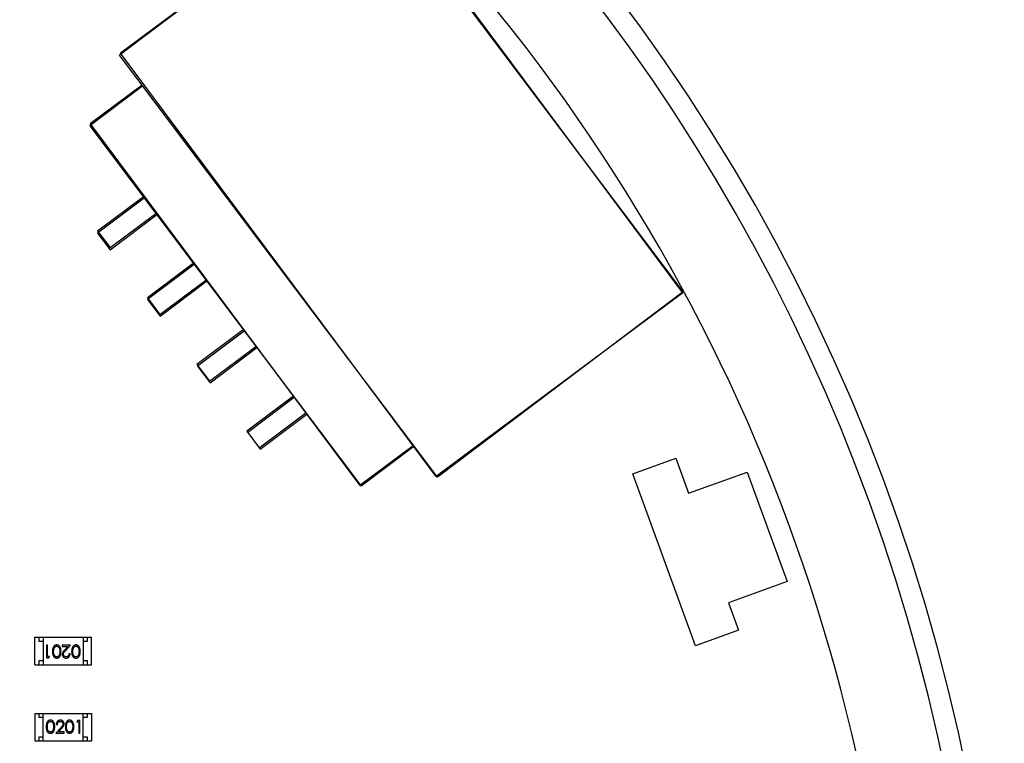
# Model space of a CAD drawing. Header units: millimetres. Extents: x -117 to 182, y -33 to 89.
# Tile 133 of 135: x 155.05 to 166.89, y 38.56 to 47.26. Entities that reach past the tile are written whole.
import ezdxf

# ---------------------------------------------------------------- set-up
doc = ezdxf.new("R2010")
doc.units = ezdxf.units.MM
doc.header["$LTSCALE"] = 1.21
doc.header["$MEASUREMENT"] = 0
doc.layers.get('0').update_dxf_attribs({"linetype": 'CONTINUOUS'})

msp = doc.modelspace()

# ---------------------------------------------------------------- linework, layer by layer
at = {"color": 7, "linetype": 'Continuous'}
for p, q in [((159.203, 49.059), (156.248, 46.833)), ((159.226, 49.068), (156.259, 46.857)), ((163.024, 43.988), (159.203, 49.059)), ((163.021, 43.977), (159.226, 49.068)), ((160.069, 41.761), (156.248, 46.833)), ((160.054, 41.766), (156.259, 46.857)), ((156.527, 46.463), (155.888, 45.981)), ((156.519, 46.473), (155.895, 46.008)), ((155.888, 45.981), (159.152, 41.65)), ((155.895, 46.008), (159.136, 41.659)), ((156.531, 45.127), (155.983, 44.718)), ((156.542, 45.113), (155.983, 44.692)), ((156.132, 44.518), (156.682, 44.927)), ((156.133, 44.492), (156.692, 44.914)), ((155.983, 44.718), (156.132, 44.518)), ((155.983, 44.692), (156.133, 44.492)), ((157.133, 44.328), (156.581, 43.916)), ((157.144, 44.315), (156.584, 43.893)), ((156.73, 43.716), (157.284, 44.129)), ((156.735, 43.694), (157.294, 44.115)), ((163.021, 43.977), (160.054, 41.766)), ((163.024, 43.988), (160.069, 41.761)), ((156.581, 43.916), (156.73, 43.716)), ((156.584, 43.893), (156.735, 43.694)), ((157.735, 43.53), (157.178, 43.115)), ((157.745, 43.516), (157.186, 43.095)), ((157.328, 42.914), (157.885, 43.33)), ((157.337, 42.895), (157.896, 43.316)), ((157.178, 43.115), (157.328, 42.914)), ((157.186, 43.095), (157.337, 42.895)), ((158.337, 42.731), (157.776, 42.313)), ((158.347, 42.717), (157.788, 42.296)), ((157.925, 42.112), (158.486, 42.531)), ((157.939, 42.096), (158.497, 42.517)), ((157.776, 42.313), (157.925, 42.112)), ((157.788, 42.296), (157.939, 42.096)), ((159.777, 42.137), (159.136, 41.659)), ((159.785, 42.127), (159.152, 41.65)), ((162.418, 41.8), (162.935, 41.988)), ((162.935, 41.988), (163.089, 41.565)), ((163.171, 39.732), (162.418, 41.8)), ((163.089, 41.565), (163.794, 41.821)), ((163.794, 41.821), (164.273, 40.506)), ((164.273, 40.506), (163.568, 40.249)), ((163.568, 40.249), (163.688, 39.92)), ((163.688, 39.92), (163.171, 39.732)), ((155.229, 39.504), (155.229, 39.834)), ((155.229, 39.834), (155.909, 39.834)), ((155.279, 39.784), (155.279, 39.834)), ((155.329, 39.784), (155.279, 39.784)), ((155.329, 39.834), (155.329, 39.504)), ((155.809, 39.834), (155.809, 39.504)), ((155.859, 39.784), (155.809, 39.784)), ((155.859, 39.834), (155.859, 39.784)), ((155.909, 39.504), (155.909, 39.834)), ((155.367, 39.738), (155.367, 39.588)), ((155.381, 39.738), (155.367, 39.738)), ((155.381, 39.604), (155.381, 39.738)), ((155.454, 39.663), (155.46, 39.701)), ((155.556, 39.738), (155.556, 39.723)), ((155.658, 39.738), (155.556, 39.738)), ((155.556, 39.723), (155.626, 39.723)), ((155.626, 39.723), (155.588, 39.683)), ((155.6, 39.676), (155.658, 39.738)), ((155.685, 39.663), (155.69, 39.701)), ((155.279, 39.504), (155.279, 39.554)), ((155.279, 39.554), (155.329, 39.554)), ((155.367, 39.588), (155.395, 39.588)), ((155.404, 39.604), (155.381, 39.604)), ((155.395, 39.588), (155.404, 39.604)), ((155.652, 39.634), (155.639, 39.634)), ((155.809, 39.554), (155.859, 39.554)), ((155.859, 39.554), (155.859, 39.504)), ((155.229, 39.504), (155.909, 39.504)), ((155.229, 38.919), (155.229, 38.589)), ((155.229, 38.919), (155.909, 38.919)), ((155.279, 38.869), (155.279, 38.919)), ((155.329, 38.869), (155.279, 38.869)), ((155.329, 38.589), (155.329, 38.919)), ((155.743, 38.834), (155.734, 38.819)), ((155.771, 38.834), (155.743, 38.834)), ((155.771, 38.684), (155.771, 38.834)), ((155.809, 38.589), (155.809, 38.919)), ((155.859, 38.869), (155.809, 38.869)), ((155.859, 38.919), (155.859, 38.869)), ((155.909, 38.919), (155.909, 38.589)), ((155.454, 38.759), (155.448, 38.722)), ((155.539, 38.746), (155.48, 38.684)), ((155.486, 38.788), (155.5, 38.788)), ((155.513, 38.7), (155.55, 38.74)), ((155.684, 38.759), (155.679, 38.722)), ((155.734, 38.819), (155.757, 38.819)), ((155.757, 38.819), (155.757, 38.684)), ((155.279, 38.589), (155.279, 38.639)), ((155.279, 38.639), (155.329, 38.639)), ((155.48, 38.684), (155.582, 38.684)), ((155.582, 38.7), (155.513, 38.7)), ((155.582, 38.684), (155.582, 38.7)), ((155.757, 38.684), (155.771, 38.684)), ((155.809, 38.639), (155.859, 38.639)), ((155.859, 38.639), (155.859, 38.589)), ((155.229, 38.589), (155.909, 38.589))]:
    msp.add_line(p, q, dxfattribs=at)
for radius, start, end in [(23, 284.0554, 256.5021), (22.75, 11.3677, 165.3524), (21.75, 11.8979, 56.1761)]:
    msp.add_arc((143.885, 33.674), radius, start, end, dxfattribs=at)
for points, knots in [([(155.492, 39.742), (155.491, 39.742), (155.489, 39.742), (155.485, 39.742), (155.482, 39.741), (155.478, 39.74), (155.475, 39.739), (155.472, 39.737), (155.469, 39.736), (155.466, 39.734), (155.463, 39.731), (155.46, 39.729), (155.458, 39.726), (155.455, 39.723), (155.453, 39.72), (155.451, 39.716), (155.449, 39.712), (155.447, 39.708), (155.446, 39.704), (155.444, 39.699), (155.443, 39.694), (155.442, 39.689), (155.441, 39.683), (155.441, 39.677), (155.441, 39.67), (155.44, 39.666), (155.44, 39.663)], [0, 0, 0, 0, 0.033824, 0.067298, 0.10028, 0.133019, 0.165736, 0.198792, 0.232372, 0.266409, 0.301016, 0.336196, 0.371972, 0.408574, 0.446394, 0.485225, 0.525372, 0.567224, 0.611081, 0.65775, 0.70702, 0.759235, 0.814484, 0.873227, 0.934937, 1, 1, 1, 1]), ([(155.44, 39.663), (155.44, 39.661), (155.441, 39.657), (155.441, 39.65), (155.441, 39.644), (155.442, 39.638), (155.443, 39.632), (155.444, 39.627), (155.446, 39.623), (155.447, 39.618), (155.449, 39.614), (155.451, 39.61), (155.453, 39.607), (155.455, 39.603), (155.458, 39.6), (155.46, 39.598), (155.463, 39.595), (155.466, 39.593), (155.469, 39.591), (155.472, 39.589), (155.475, 39.588), (155.478, 39.587), (155.482, 39.586), (155.485, 39.585), (155.489, 39.585), (155.491, 39.584), (155.492, 39.584)], [0, 0, 0, 0, 0.065278, 0.127205, 0.186168, 0.241675, 0.294115, 0.343609, 0.390387, 0.434463, 0.476646, 0.517002, 0.555936, 0.593716, 0.630057, 0.665601, 0.700745, 0.734917, 0.768681, 0.802087, 0.834849, 0.867433, 0.900138, 0.932806, 0.966212, 1, 1, 1, 1]), ([(155.492, 39.6), (155.49, 39.6), (155.487, 39.6), (155.482, 39.601), (155.477, 39.604), (155.474, 39.606), (155.471, 39.608), (155.469, 39.61), (155.467, 39.612), (155.465, 39.615), (155.463, 39.618), (155.462, 39.62), (155.46, 39.624), (155.459, 39.627), (155.458, 39.631), (155.457, 39.635), (155.456, 39.639), (155.455, 39.643), (155.455, 39.648), (155.454, 39.653), (155.454, 39.658), (155.454, 39.662), (155.454, 39.663)], [0, 0, 0, 0, 0.059689, 0.119507, 0.181075, 0.246162, 0.279894, 0.314468, 0.350403, 0.387474, 0.426147, 0.466624, 0.508745, 0.553328, 0.600058, 0.649177, 0.700552, 0.754894, 0.811825, 0.871514, 0.934319, 1, 1, 1, 1]), ([(155.46, 39.701), (155.46, 39.702), (155.461, 39.704), (155.462, 39.707), (155.464, 39.71), (155.465, 39.712), (155.467, 39.715), (155.469, 39.717), (155.471, 39.719), (155.474, 39.721), (155.477, 39.723), (155.482, 39.725), (155.487, 39.727), (155.49, 39.727), (155.492, 39.727)], [0, 0, 0, 0, 0.075949, 0.148549, 0.218996, 0.286119, 0.351826, 0.416074, 0.478265, 0.540325, 0.660405, 0.774606, 0.887187, 1, 1, 1, 1]), ([(155.542, 39.663), (155.542, 39.666), (155.542, 39.67), (155.542, 39.677), (155.542, 39.684), (155.541, 39.689), (155.54, 39.695), (155.539, 39.7), (155.538, 39.705), (155.536, 39.709), (155.534, 39.713), (155.532, 39.717), (155.53, 39.72), (155.528, 39.724), (155.526, 39.727), (155.524, 39.729), (155.521, 39.732), (155.518, 39.734), (155.515, 39.736), (155.512, 39.738), (155.509, 39.739), (155.506, 39.74), (155.503, 39.741), (155.499, 39.742), (155.496, 39.742), (155.493, 39.742), (155.492, 39.742)], [0, 0, 0, 0, 0.068113, 0.132564, 0.193427, 0.250218, 0.303569, 0.353576, 0.400235, 0.443586, 0.484619, 0.524292, 0.56238, 0.599049, 0.63494, 0.669782, 0.704009, 0.737842, 0.771098, 0.803896, 0.836415, 0.868639, 0.900715, 0.933378, 0.966213, 1, 1, 1, 1]), ([(155.492, 39.727), (155.493, 39.727), (155.497, 39.727), (155.502, 39.725), (155.506, 39.723), (155.51, 39.721), (155.513, 39.718), (155.515, 39.717), (155.517, 39.714), (155.519, 39.712), (155.52, 39.71), (155.522, 39.707), (155.523, 39.704), (155.524, 39.701), (155.525, 39.697), (155.526, 39.694), (155.527, 39.69), (155.528, 39.685), (155.528, 39.68), (155.529, 39.675), (155.529, 39.669), (155.529, 39.665), (155.529, 39.663)], [0, 0, 0, 0, 0.060034, 0.120278, 0.182348, 0.247919, 0.281641, 0.315701, 0.350322, 0.385703, 0.421819, 0.459196, 0.497866, 0.538301, 0.58121, 0.628183, 0.679403, 0.734699, 0.794074, 0.858416, 0.927049, 1, 1, 1, 1]), ([(155.529, 39.663), (155.529, 39.661), (155.529, 39.657), (155.529, 39.652), (155.528, 39.646), (155.528, 39.642), (155.527, 39.637), (155.526, 39.633), (155.525, 39.629), (155.524, 39.626), (155.523, 39.623), (155.522, 39.62), (155.52, 39.617), (155.519, 39.614), (155.517, 39.612), (155.515, 39.61), (155.513, 39.608), (155.51, 39.606), (155.506, 39.603), (155.502, 39.601), (155.497, 39.6), (155.493, 39.6), (155.492, 39.6)], [0, 0, 0, 0, 0.073302, 0.142286, 0.206253, 0.266017, 0.321612, 0.372532, 0.419497, 0.462398, 0.502825, 0.541489, 0.579034, 0.615143, 0.650298, 0.684912, 0.718701, 0.752189, 0.817245, 0.879117, 0.939613, 1, 1, 1, 1]), ([(155.492, 39.584), (155.493, 39.584), (155.496, 39.585), (155.499, 39.585), (155.503, 39.586), (155.506, 39.587), (155.509, 39.588), (155.512, 39.589), (155.515, 39.591), (155.518, 39.593), (155.521, 39.595), (155.524, 39.597), (155.526, 39.6), (155.528, 39.603), (155.531, 39.606), (155.533, 39.61), (155.534, 39.614), (155.536, 39.617), (155.538, 39.622), (155.539, 39.627), (155.54, 39.632), (155.541, 39.637), (155.542, 39.643), (155.542, 39.65), (155.542, 39.656), (155.542, 39.661), (155.542, 39.663)], [0, 0, 0, 0, 0.033742, 0.066533, 0.099153, 0.13154, 0.164087, 0.196563, 0.229707, 0.263315, 0.297504, 0.331686, 0.366482, 0.4021, 0.438958, 0.476748, 0.515985, 0.556589, 0.599519, 0.645765, 0.695487, 0.748721, 0.805687, 0.866754, 0.931405, 1, 1, 1, 1]), ([(155.588, 39.683), (155.587, 39.681), (155.584, 39.678), (155.58, 39.674), (155.576, 39.67), (155.573, 39.666), (155.57, 39.662), (155.568, 39.659), (155.566, 39.656), (155.563, 39.652), (155.561, 39.647), (155.559, 39.641), (155.558, 39.635), (155.558, 39.631), (155.558, 39.629)], [0, 0, 0, 0, 0.09953, 0.192079, 0.277712, 0.357454, 0.429648, 0.495771, 0.555538, 0.608657, 0.707578, 0.804328, 0.901298, 1, 1, 1, 1]), ([(155.571, 39.63), (155.571, 39.632), (155.571, 39.635), (155.572, 39.64), (155.574, 39.645), (155.576, 39.648), (155.578, 39.651), (155.58, 39.654), (155.582, 39.657), (155.585, 39.66), (155.588, 39.664), (155.592, 39.668), (155.595, 39.672), (155.598, 39.675), (155.6, 39.676)], [0, 0, 0, 0, 0.088014, 0.174976, 0.2638, 0.355443, 0.406413, 0.465519, 0.533076, 0.609353, 0.693899, 0.787171, 0.889197, 1, 1, 1, 1]), ([(155.723, 39.742), (155.722, 39.742), (155.719, 39.742), (155.716, 39.742), (155.712, 39.741), (155.709, 39.74), (155.706, 39.739), (155.703, 39.737), (155.7, 39.736), (155.697, 39.734), (155.694, 39.731), (155.691, 39.729), (155.688, 39.726), (155.686, 39.723), (155.684, 39.72), (155.682, 39.716), (155.68, 39.712), (155.678, 39.708), (155.676, 39.704), (155.675, 39.699), (155.674, 39.694), (155.673, 39.689), (155.672, 39.683), (155.672, 39.677), (155.671, 39.67), (155.671, 39.666), (155.671, 39.663)], [0, 0, 0, 0, 0.033824, 0.067298, 0.10028, 0.133019, 0.165736, 0.198792, 0.232372, 0.266409, 0.301016, 0.336196, 0.371972, 0.408574, 0.446394, 0.485225, 0.525372, 0.567224, 0.611081, 0.65775, 0.70702, 0.759235, 0.814484, 0.873227, 0.934937, 1, 1, 1, 1]), ([(155.671, 39.663), (155.671, 39.661), (155.671, 39.657), (155.672, 39.65), (155.672, 39.644), (155.673, 39.638), (155.674, 39.632), (155.675, 39.627), (155.676, 39.623), (155.678, 39.618), (155.68, 39.614), (155.682, 39.61), (155.684, 39.607), (155.686, 39.603), (155.689, 39.6), (155.691, 39.598), (155.694, 39.595), (155.697, 39.593), (155.7, 39.591), (155.703, 39.589), (155.706, 39.588), (155.709, 39.587), (155.712, 39.586), (155.716, 39.585), (155.719, 39.585), (155.722, 39.584), (155.723, 39.584)], [0, 0, 0, 0, 0.065278, 0.127205, 0.186168, 0.241675, 0.294115, 0.343609, 0.390387, 0.434463, 0.476646, 0.517002, 0.555936, 0.593716, 0.630057, 0.665601, 0.700745, 0.734917, 0.768681, 0.802087, 0.834849, 0.867433, 0.900138, 0.932806, 0.966212, 1, 1, 1, 1]), ([(155.723, 39.6), (155.721, 39.6), (155.718, 39.6), (155.713, 39.601), (155.708, 39.604), (155.704, 39.606), (155.701, 39.608), (155.699, 39.61), (155.697, 39.612), (155.696, 39.615), (155.694, 39.618), (155.692, 39.62), (155.691, 39.624), (155.69, 39.627), (155.689, 39.631), (155.687, 39.635), (155.687, 39.639), (155.686, 39.643), (155.685, 39.648), (155.685, 39.653), (155.685, 39.658), (155.685, 39.662), (155.685, 39.663)], [0, 0, 0, 0, 0.059689, 0.119507, 0.181075, 0.246162, 0.279894, 0.314468, 0.350403, 0.387474, 0.426147, 0.466624, 0.508745, 0.553328, 0.600058, 0.649177, 0.700552, 0.754894, 0.811825, 0.871514, 0.934319, 1, 1, 1, 1]), ([(155.69, 39.701), (155.691, 39.702), (155.692, 39.704), (155.693, 39.707), (155.694, 39.71), (155.696, 39.712), (155.698, 39.715), (155.7, 39.717), (155.702, 39.719), (155.704, 39.721), (155.708, 39.723), (155.713, 39.725), (155.718, 39.727), (155.721, 39.727), (155.723, 39.727)], [0, 0, 0, 0, 0.075949, 0.148549, 0.218996, 0.286119, 0.351826, 0.416074, 0.478265, 0.540325, 0.660405, 0.774606, 0.887187, 1, 1, 1, 1]), ([(155.773, 39.663), (155.773, 39.666), (155.773, 39.67), (155.773, 39.677), (155.772, 39.684), (155.772, 39.689), (155.771, 39.695), (155.77, 39.7), (155.768, 39.705), (155.767, 39.709), (155.765, 39.713), (155.763, 39.717), (155.761, 39.72), (155.759, 39.724), (155.757, 39.727), (155.754, 39.729), (155.752, 39.732), (155.749, 39.734), (155.746, 39.736), (155.743, 39.738), (155.74, 39.739), (155.737, 39.74), (155.733, 39.741), (155.73, 39.742), (155.727, 39.742), (155.724, 39.742), (155.723, 39.742)], [0, 0, 0, 0, 0.068113, 0.132564, 0.193427, 0.250218, 0.303569, 0.353576, 0.400235, 0.443586, 0.484619, 0.524292, 0.56238, 0.599049, 0.63494, 0.669782, 0.704009, 0.737842, 0.771098, 0.803896, 0.836415, 0.868639, 0.900715, 0.933378, 0.966213, 1, 1, 1, 1]), ([(155.723, 39.727), (155.724, 39.727), (155.728, 39.727), (155.732, 39.725), (155.737, 39.723), (155.741, 39.721), (155.744, 39.718), (155.746, 39.717), (155.748, 39.714), (155.749, 39.712), (155.751, 39.71), (155.753, 39.707), (155.754, 39.704), (155.755, 39.701), (155.756, 39.697), (155.757, 39.694), (155.758, 39.69), (155.759, 39.685), (155.759, 39.68), (155.759, 39.675), (155.76, 39.669), (155.76, 39.665), (155.76, 39.663)], [0, 0, 0, 0, 0.060034, 0.120278, 0.182348, 0.247919, 0.281641, 0.315701, 0.350322, 0.385703, 0.421819, 0.459196, 0.497866, 0.538301, 0.58121, 0.628183, 0.679403, 0.734699, 0.794074, 0.858416, 0.927049, 1, 1, 1, 1]), ([(155.76, 39.663), (155.76, 39.661), (155.76, 39.657), (155.759, 39.652), (155.759, 39.646), (155.759, 39.642), (155.758, 39.637), (155.757, 39.633), (155.756, 39.629), (155.755, 39.626), (155.754, 39.623), (155.753, 39.62), (155.751, 39.617), (155.749, 39.614), (155.748, 39.612), (155.746, 39.61), (155.744, 39.608), (155.741, 39.606), (155.737, 39.603), (155.732, 39.601), (155.728, 39.6), (155.724, 39.6), (155.723, 39.6)], [0, 0, 0, 0, 0.073302, 0.142286, 0.206253, 0.266017, 0.321612, 0.372532, 0.419497, 0.462398, 0.502825, 0.541489, 0.579034, 0.615143, 0.650298, 0.684912, 0.718701, 0.752189, 0.817245, 0.879117, 0.939613, 1, 1, 1, 1]), ([(155.723, 39.584), (155.724, 39.584), (155.727, 39.585), (155.73, 39.585), (155.733, 39.586), (155.737, 39.587), (155.74, 39.588), (155.743, 39.589), (155.746, 39.591), (155.749, 39.593), (155.752, 39.595), (155.754, 39.597), (155.757, 39.6), (155.759, 39.603), (155.761, 39.606), (155.763, 39.61), (155.765, 39.614), (155.767, 39.617), (155.768, 39.622), (155.77, 39.627), (155.771, 39.632), (155.772, 39.637), (155.772, 39.643), (155.773, 39.65), (155.773, 39.656), (155.773, 39.661), (155.773, 39.663)], [0, 0, 0, 0, 0.033742, 0.066533, 0.099153, 0.13154, 0.164087, 0.196563, 0.229707, 0.263315, 0.297504, 0.331686, 0.366482, 0.4021, 0.438958, 0.476748, 0.515985, 0.556589, 0.599519, 0.645765, 0.695487, 0.748721, 0.805687, 0.866754, 0.931405, 1, 1, 1, 1]), ([(155.558, 39.629), (155.558, 39.628), (155.558, 39.625), (155.558, 39.62), (155.559, 39.616), (155.561, 39.612), (155.563, 39.608), (155.565, 39.605), (155.567, 39.601), (155.57, 39.598), (155.573, 39.595), (155.577, 39.592), (155.581, 39.59), (155.585, 39.588), (155.589, 39.586), (155.593, 39.585), (155.598, 39.585), (155.601, 39.585), (155.603, 39.584)], [0, 0, 0, 0, 0.06271, 0.123347, 0.183401, 0.242828, 0.302097, 0.36242, 0.423725, 0.487032, 0.550491, 0.612709, 0.674265, 0.73617, 0.799211, 0.863483, 0.930525, 1, 1, 1, 1]), ([(155.604, 39.6), (155.603, 39.6), (155.6, 39.6), (155.597, 39.6), (155.594, 39.601), (155.591, 39.602), (155.588, 39.603), (155.586, 39.605), (155.583, 39.607), (155.581, 39.609), (155.578, 39.611), (155.577, 39.614), (155.575, 39.616), (155.574, 39.619), (155.572, 39.621), (155.572, 39.624), (155.571, 39.627), (155.571, 39.629), (155.571, 39.63)], [0, 0, 0, 0, 0.068027, 0.133505, 0.19695, 0.26027, 0.322741, 0.384982, 0.448465, 0.513424, 0.578224, 0.640011, 0.700094, 0.760067, 0.819012, 0.877878, 0.938035, 1, 1, 1, 1]), ([(155.603, 39.584), (155.605, 39.585), (155.608, 39.585), (155.613, 39.585), (155.618, 39.586), (155.622, 39.588), (155.626, 39.59), (155.63, 39.592), (155.634, 39.595), (155.638, 39.598), (155.641, 39.602), (155.644, 39.606), (155.646, 39.61), (155.648, 39.615), (155.65, 39.619), (155.651, 39.624), (155.652, 39.629), (155.652, 39.633), (155.652, 39.634)], [0, 0, 0, 0, 0.06445, 0.126725, 0.187421, 0.247417, 0.306749, 0.366595, 0.427749, 0.490235, 0.553031, 0.614805, 0.676505, 0.738096, 0.801021, 0.864897, 0.931209, 1, 1, 1, 1]), ([(155.639, 39.634), (155.638, 39.633), (155.638, 39.631), (155.637, 39.627), (155.636, 39.623), (155.635, 39.62), (155.634, 39.617), (155.632, 39.614), (155.63, 39.611), (155.628, 39.609), (155.625, 39.607), (155.623, 39.605), (155.62, 39.603), (155.617, 39.602), (155.614, 39.601), (155.611, 39.6), (155.607, 39.6), (155.605, 39.6), (155.604, 39.6)], [0, 0, 0, 0, 0.073648, 0.143686, 0.210962, 0.275557, 0.338064, 0.399311, 0.4594, 0.51934, 0.579024, 0.637809, 0.695959, 0.754122, 0.813113, 0.873453, 0.935561, 1, 1, 1, 1]), ([(155.415, 38.838), (155.414, 38.838), (155.412, 38.838), (155.408, 38.838), (155.405, 38.837), (155.402, 38.836), (155.398, 38.835), (155.395, 38.833), (155.392, 38.832), (155.389, 38.83), (155.386, 38.828), (155.384, 38.825), (155.381, 38.822), (155.379, 38.819), (155.377, 38.816), (155.375, 38.813), (155.373, 38.809), (155.371, 38.805), (155.37, 38.801), (155.369, 38.796), (155.367, 38.791), (155.367, 38.786), (155.366, 38.78), (155.365, 38.773), (155.365, 38.766), (155.365, 38.762), (155.365, 38.759)], [0, 0, 0, 0, 0.033742, 0.066533, 0.099153, 0.13154, 0.164087, 0.196563, 0.229707, 0.263315, 0.297504, 0.331686, 0.366482, 0.4021, 0.438958, 0.476748, 0.515985, 0.556589, 0.599519, 0.645765, 0.695487, 0.748721, 0.805687, 0.866754, 0.931405, 1, 1, 1, 1]), ([(155.467, 38.759), (155.467, 38.762), (155.467, 38.766), (155.467, 38.773), (155.466, 38.779), (155.465, 38.785), (155.464, 38.79), (155.463, 38.795), (155.462, 38.8), (155.46, 38.804), (155.458, 38.809), (155.456, 38.812), (155.454, 38.816), (155.452, 38.819), (155.45, 38.822), (155.447, 38.825), (155.444, 38.828), (155.442, 38.83), (155.439, 38.832), (155.435, 38.833), (155.432, 38.835), (155.429, 38.836), (155.426, 38.837), (155.422, 38.838), (155.419, 38.838), (155.416, 38.838), (155.415, 38.838)], [0, 0, 0, 0, 0.065278, 0.127205, 0.186168, 0.241675, 0.294115, 0.343609, 0.390387, 0.434463, 0.476646, 0.517002, 0.555936, 0.593716, 0.630057, 0.665601, 0.700745, 0.734917, 0.768681, 0.802087, 0.834849, 0.867433, 0.900138, 0.932806, 0.966212, 1, 1, 1, 1]), ([(155.535, 38.838), (155.533, 38.838), (155.53, 38.838), (155.525, 38.837), (155.521, 38.836), (155.516, 38.835), (155.512, 38.833), (155.508, 38.83), (155.504, 38.827), (155.501, 38.824), (155.497, 38.821), (155.495, 38.817), (155.492, 38.812), (155.49, 38.808), (155.488, 38.803), (155.487, 38.799), (155.486, 38.793), (155.486, 38.79), (155.486, 38.788)], [0, 0, 0, 0, 0.06445, 0.126725, 0.187421, 0.247417, 0.306749, 0.366595, 0.427749, 0.490235, 0.553031, 0.614805, 0.676505, 0.738096, 0.801021, 0.864897, 0.931209, 1, 1, 1, 1]), ([(155.58, 38.794), (155.58, 38.795), (155.58, 38.798), (155.58, 38.802), (155.579, 38.806), (155.577, 38.81), (155.576, 38.814), (155.573, 38.818), (155.571, 38.822), (155.568, 38.825), (155.565, 38.828), (155.561, 38.831), (155.557, 38.833), (155.553, 38.835), (155.549, 38.836), (155.545, 38.837), (155.54, 38.838), (155.537, 38.838), (155.535, 38.838)], [0, 0, 0, 0, 0.06271, 0.123347, 0.183401, 0.242828, 0.302097, 0.36242, 0.423725, 0.487032, 0.550491, 0.612709, 0.674265, 0.73617, 0.799211, 0.863483, 0.930525, 1, 1, 1, 1]), ([(155.646, 38.838), (155.645, 38.838), (155.642, 38.838), (155.639, 38.838), (155.636, 38.837), (155.632, 38.836), (155.629, 38.835), (155.626, 38.833), (155.623, 38.832), (155.62, 38.83), (155.617, 38.828), (155.615, 38.825), (155.612, 38.822), (155.61, 38.819), (155.608, 38.816), (155.606, 38.813), (155.604, 38.809), (155.602, 38.805), (155.601, 38.801), (155.599, 38.796), (155.598, 38.791), (155.597, 38.786), (155.597, 38.78), (155.596, 38.773), (155.596, 38.766), (155.596, 38.762), (155.596, 38.759)], [0, 0, 0, 0, 0.033742, 0.066533, 0.099153, 0.13154, 0.164087, 0.196563, 0.229707, 0.263315, 0.297504, 0.331686, 0.366482, 0.4021, 0.438958, 0.476748, 0.515985, 0.556589, 0.599519, 0.645765, 0.695487, 0.748721, 0.805687, 0.866754, 0.931405, 1, 1, 1, 1]), ([(155.698, 38.759), (155.698, 38.762), (155.698, 38.766), (155.697, 38.773), (155.697, 38.779), (155.696, 38.785), (155.695, 38.79), (155.694, 38.795), (155.693, 38.8), (155.691, 38.804), (155.689, 38.809), (155.687, 38.812), (155.685, 38.816), (155.683, 38.819), (155.68, 38.822), (155.678, 38.825), (155.675, 38.828), (155.672, 38.83), (155.669, 38.832), (155.666, 38.833), (155.663, 38.835), (155.66, 38.836), (155.656, 38.837), (155.653, 38.838), (155.65, 38.838), (155.647, 38.838), (155.646, 38.838)], [0, 0, 0, 0, 0.065278, 0.127205, 0.186168, 0.241675, 0.294115, 0.343609, 0.390387, 0.434463, 0.476646, 0.517002, 0.555936, 0.593716, 0.630057, 0.665601, 0.700745, 0.734917, 0.768681, 0.802087, 0.834849, 0.867433, 0.900138, 0.932806, 0.966212, 1, 1, 1, 1]), ([(155.365, 38.759), (155.365, 38.757), (155.365, 38.752), (155.365, 38.745), (155.366, 38.739), (155.367, 38.733), (155.368, 38.728), (155.369, 38.723), (155.37, 38.718), (155.371, 38.713), (155.373, 38.709), (155.375, 38.706), (155.377, 38.702), (155.379, 38.699), (155.381, 38.696), (155.384, 38.693), (155.387, 38.691), (155.389, 38.689), (155.392, 38.687), (155.395, 38.685), (155.398, 38.684), (155.402, 38.683), (155.405, 38.682), (155.408, 38.681), (155.412, 38.681), (155.414, 38.681), (155.415, 38.68)], [0, 0, 0, 0, 0.068113, 0.132564, 0.193427, 0.250218, 0.303569, 0.353576, 0.400235, 0.443586, 0.484619, 0.524292, 0.56238, 0.599049, 0.63494, 0.669782, 0.704009, 0.737842, 0.771098, 0.803896, 0.836415, 0.868639, 0.900715, 0.933378, 0.966213, 1, 1, 1, 1]), ([(155.379, 38.759), (155.379, 38.761), (155.379, 38.765), (155.379, 38.771), (155.379, 38.776), (155.38, 38.781), (155.38, 38.786), (155.381, 38.79), (155.382, 38.794), (155.383, 38.797), (155.384, 38.8), (155.386, 38.803), (155.387, 38.806), (155.389, 38.808), (155.391, 38.81), (155.392, 38.813), (155.394, 38.815), (155.397, 38.817), (155.401, 38.819), (155.406, 38.821), (155.411, 38.823), (155.414, 38.823), (155.416, 38.823)], [0, 0, 0, 0, 0.073302, 0.142286, 0.206253, 0.266017, 0.321612, 0.372532, 0.419497, 0.462398, 0.502825, 0.541489, 0.579034, 0.615143, 0.650298, 0.684912, 0.718701, 0.752189, 0.817245, 0.879117, 0.939613, 1, 1, 1, 1]), ([(155.416, 38.696), (155.414, 38.696), (155.411, 38.696), (155.406, 38.697), (155.401, 38.699), (155.397, 38.702), (155.394, 38.704), (155.392, 38.706), (155.391, 38.708), (155.389, 38.711), (155.387, 38.713), (155.386, 38.716), (155.384, 38.719), (155.383, 38.722), (155.382, 38.725), (155.381, 38.729), (155.38, 38.733), (155.38, 38.738), (155.379, 38.743), (155.379, 38.748), (155.379, 38.753), (155.379, 38.757), (155.379, 38.759)], [0, 0, 0, 0, 0.060034, 0.120278, 0.182348, 0.247919, 0.281641, 0.315701, 0.350322, 0.385703, 0.421819, 0.459196, 0.497866, 0.538301, 0.58121, 0.628183, 0.679403, 0.734699, 0.794074, 0.858416, 0.927049, 1, 1, 1, 1]), ([(155.415, 38.68), (155.416, 38.681), (155.419, 38.681), (155.422, 38.681), (155.426, 38.682), (155.429, 38.683), (155.432, 38.684), (155.436, 38.685), (155.439, 38.687), (155.442, 38.689), (155.445, 38.691), (155.447, 38.694), (155.45, 38.697), (155.452, 38.7), (155.455, 38.703), (155.457, 38.706), (155.459, 38.71), (155.46, 38.714), (155.462, 38.719), (155.463, 38.723), (155.464, 38.729), (155.465, 38.734), (155.466, 38.74), (155.467, 38.746), (155.467, 38.753), (155.467, 38.757), (155.467, 38.759)], [0, 0, 0, 0, 0.033824, 0.067298, 0.10028, 0.133019, 0.165736, 0.198792, 0.232372, 0.266409, 0.301016, 0.336196, 0.371972, 0.408574, 0.446394, 0.485225, 0.525372, 0.567224, 0.611081, 0.65775, 0.70702, 0.759235, 0.814484, 0.873227, 0.934937, 1, 1, 1, 1]), ([(155.416, 38.823), (155.417, 38.823), (155.421, 38.823), (155.425, 38.821), (155.43, 38.819), (155.434, 38.817), (155.437, 38.815), (155.439, 38.813), (155.441, 38.81), (155.443, 38.808), (155.444, 38.805), (155.446, 38.802), (155.447, 38.799), (155.449, 38.796), (155.45, 38.792), (155.451, 38.788), (155.452, 38.784), (155.452, 38.779), (155.453, 38.775), (155.453, 38.77), (155.453, 38.765), (155.453, 38.761), (155.454, 38.759)], [0, 0, 0, 0, 0.059689, 0.119507, 0.181075, 0.246162, 0.279894, 0.314468, 0.350403, 0.387474, 0.426147, 0.466624, 0.508745, 0.553328, 0.600058, 0.649177, 0.700552, 0.754894, 0.811825, 0.871514, 0.934319, 1, 1, 1, 1]), ([(155.448, 38.722), (155.447, 38.721), (155.447, 38.719), (155.445, 38.716), (155.444, 38.713), (155.442, 38.71), (155.441, 38.708), (155.439, 38.706), (155.437, 38.704), (155.434, 38.702), (155.43, 38.699), (155.425, 38.697), (155.421, 38.696), (155.417, 38.696), (155.416, 38.696)], [0, 0, 0, 0, 0.075949, 0.148549, 0.218996, 0.286119, 0.351826, 0.416074, 0.478265, 0.540325, 0.660405, 0.774606, 0.887187, 1, 1, 1, 1]), ([(155.5, 38.788), (155.5, 38.79), (155.5, 38.792), (155.501, 38.796), (155.502, 38.799), (155.503, 38.803), (155.504, 38.806), (155.506, 38.809), (155.508, 38.811), (155.51, 38.814), (155.513, 38.816), (155.516, 38.818), (155.518, 38.819), (155.521, 38.821), (155.524, 38.822), (155.528, 38.822), (155.531, 38.823), (155.533, 38.823), (155.534, 38.823)], [0, 0, 0, 0, 0.073648, 0.143686, 0.210962, 0.275557, 0.338064, 0.399311, 0.4594, 0.51934, 0.579024, 0.637809, 0.695959, 0.754122, 0.813113, 0.873453, 0.935561, 1, 1, 1, 1]), ([(155.534, 38.823), (155.536, 38.823), (155.538, 38.823), (155.541, 38.822), (155.544, 38.822), (155.547, 38.821), (155.55, 38.819), (155.553, 38.818), (155.555, 38.816), (155.558, 38.814), (155.56, 38.812), (155.562, 38.809), (155.563, 38.807), (155.565, 38.804), (155.566, 38.801), (155.566, 38.798), (155.567, 38.795), (155.567, 38.793), (155.567, 38.792)], [0, 0, 0, 0, 0.068027, 0.133505, 0.19695, 0.26027, 0.322741, 0.384982, 0.448465, 0.513424, 0.578224, 0.640011, 0.700094, 0.760067, 0.819012, 0.877878, 0.938035, 1, 1, 1, 1]), ([(155.567, 38.792), (155.567, 38.791), (155.567, 38.788), (155.566, 38.783), (155.564, 38.778), (155.562, 38.774), (155.56, 38.771), (155.558, 38.768), (155.556, 38.766), (155.553, 38.762), (155.55, 38.759), (155.547, 38.755), (155.543, 38.751), (155.54, 38.748), (155.539, 38.746)], [0, 0, 0, 0, 0.088014, 0.174976, 0.2638, 0.355443, 0.406413, 0.465519, 0.533076, 0.609353, 0.693899, 0.787171, 0.889197, 1, 1, 1, 1]), ([(155.55, 38.74), (155.552, 38.741), (155.554, 38.744), (155.558, 38.749), (155.562, 38.753), (155.565, 38.757), (155.568, 38.76), (155.57, 38.764), (155.572, 38.767), (155.575, 38.771), (155.577, 38.775), (155.579, 38.781), (155.58, 38.787), (155.58, 38.792), (155.58, 38.794)], [0, 0, 0, 0, 0.09953, 0.192079, 0.277712, 0.357454, 0.429648, 0.495771, 0.555538, 0.608657, 0.707578, 0.804328, 0.901298, 1, 1, 1, 1]), ([(155.596, 38.759), (155.596, 38.757), (155.596, 38.752), (155.596, 38.745), (155.597, 38.739), (155.597, 38.733), (155.598, 38.728), (155.599, 38.723), (155.601, 38.718), (155.602, 38.713), (155.604, 38.709), (155.606, 38.706), (155.608, 38.702), (155.61, 38.699), (155.612, 38.696), (155.615, 38.693), (155.617, 38.691), (155.62, 38.689), (155.623, 38.687), (155.626, 38.685), (155.629, 38.684), (155.632, 38.683), (155.636, 38.682), (155.639, 38.681), (155.642, 38.681), (155.645, 38.681), (155.646, 38.68)], [0, 0, 0, 0, 0.068113, 0.132564, 0.193427, 0.250218, 0.303569, 0.353576, 0.400235, 0.443586, 0.484619, 0.524292, 0.56238, 0.599049, 0.63494, 0.669782, 0.704009, 0.737842, 0.771098, 0.803896, 0.836415, 0.868639, 0.900715, 0.933378, 0.966213, 1, 1, 1, 1]), ([(155.609, 38.759), (155.609, 38.761), (155.609, 38.765), (155.61, 38.771), (155.61, 38.776), (155.61, 38.781), (155.611, 38.786), (155.612, 38.79), (155.613, 38.794), (155.614, 38.797), (155.615, 38.8), (155.616, 38.803), (155.618, 38.806), (155.62, 38.808), (155.621, 38.81), (155.623, 38.813), (155.625, 38.815), (155.628, 38.817), (155.632, 38.819), (155.637, 38.821), (155.641, 38.823), (155.645, 38.823), (155.646, 38.823)], [0, 0, 0, 0, 0.073302, 0.142286, 0.206253, 0.266017, 0.321612, 0.372532, 0.419497, 0.462398, 0.502825, 0.541489, 0.579034, 0.615143, 0.650298, 0.684912, 0.718701, 0.752189, 0.817245, 0.879117, 0.939613, 1, 1, 1, 1]), ([(155.646, 38.696), (155.645, 38.696), (155.641, 38.696), (155.637, 38.697), (155.632, 38.699), (155.628, 38.702), (155.625, 38.704), (155.623, 38.706), (155.621, 38.708), (155.62, 38.711), (155.618, 38.713), (155.616, 38.716), (155.615, 38.719), (155.614, 38.722), (155.613, 38.725), (155.612, 38.729), (155.611, 38.733), (155.61, 38.738), (155.61, 38.743), (155.61, 38.748), (155.609, 38.753), (155.609, 38.757), (155.609, 38.759)], [0, 0, 0, 0, 0.060034, 0.120278, 0.182348, 0.247919, 0.281641, 0.315701, 0.350322, 0.385703, 0.421819, 0.459196, 0.497866, 0.538301, 0.58121, 0.628183, 0.679403, 0.734699, 0.794074, 0.858416, 0.927049, 1, 1, 1, 1]), ([(155.646, 38.823), (155.648, 38.823), (155.651, 38.823), (155.656, 38.821), (155.661, 38.819), (155.665, 38.817), (155.667, 38.815), (155.67, 38.813), (155.671, 38.81), (155.673, 38.808), (155.675, 38.805), (155.677, 38.802), (155.678, 38.799), (155.679, 38.796), (155.68, 38.792), (155.682, 38.788), (155.682, 38.784), (155.683, 38.779), (155.684, 38.775), (155.684, 38.77), (155.684, 38.765), (155.684, 38.761), (155.684, 38.759)], [0, 0, 0, 0, 0.059689, 0.119507, 0.181075, 0.246162, 0.279894, 0.314468, 0.350403, 0.387474, 0.426147, 0.466624, 0.508745, 0.553328, 0.600058, 0.649177, 0.700552, 0.754894, 0.811825, 0.871514, 0.934319, 1, 1, 1, 1]), ([(155.646, 38.68), (155.647, 38.681), (155.65, 38.681), (155.653, 38.681), (155.656, 38.682), (155.66, 38.683), (155.663, 38.684), (155.666, 38.685), (155.669, 38.687), (155.672, 38.689), (155.675, 38.691), (155.678, 38.694), (155.681, 38.697), (155.683, 38.7), (155.685, 38.703), (155.687, 38.706), (155.689, 38.71), (155.691, 38.714), (155.693, 38.719), (155.694, 38.723), (155.695, 38.729), (155.696, 38.734), (155.697, 38.74), (155.697, 38.746), (155.698, 38.753), (155.698, 38.757), (155.698, 38.759)], [0, 0, 0, 0, 0.033824, 0.067298, 0.10028, 0.133019, 0.165736, 0.198792, 0.232372, 0.266409, 0.301016, 0.336196, 0.371972, 0.408574, 0.446394, 0.485225, 0.525372, 0.567224, 0.611081, 0.65775, 0.70702, 0.759235, 0.814484, 0.873227, 0.934937, 1, 1, 1, 1]), ([(155.679, 38.722), (155.678, 38.721), (155.677, 38.719), (155.676, 38.716), (155.675, 38.713), (155.673, 38.71), (155.671, 38.708), (155.669, 38.706), (155.667, 38.704), (155.665, 38.702), (155.661, 38.699), (155.656, 38.697), (155.651, 38.696), (155.648, 38.696), (155.646, 38.696)], [0, 0, 0, 0, 0.075949, 0.148549, 0.218996, 0.286119, 0.351826, 0.416074, 0.478265, 0.540325, 0.660405, 0.774606, 0.887187, 1, 1, 1, 1])]:
    msp.add_open_spline(points, degree=3, knots=knots, dxfattribs=at)

doc.saveas('drawing.dxf')
